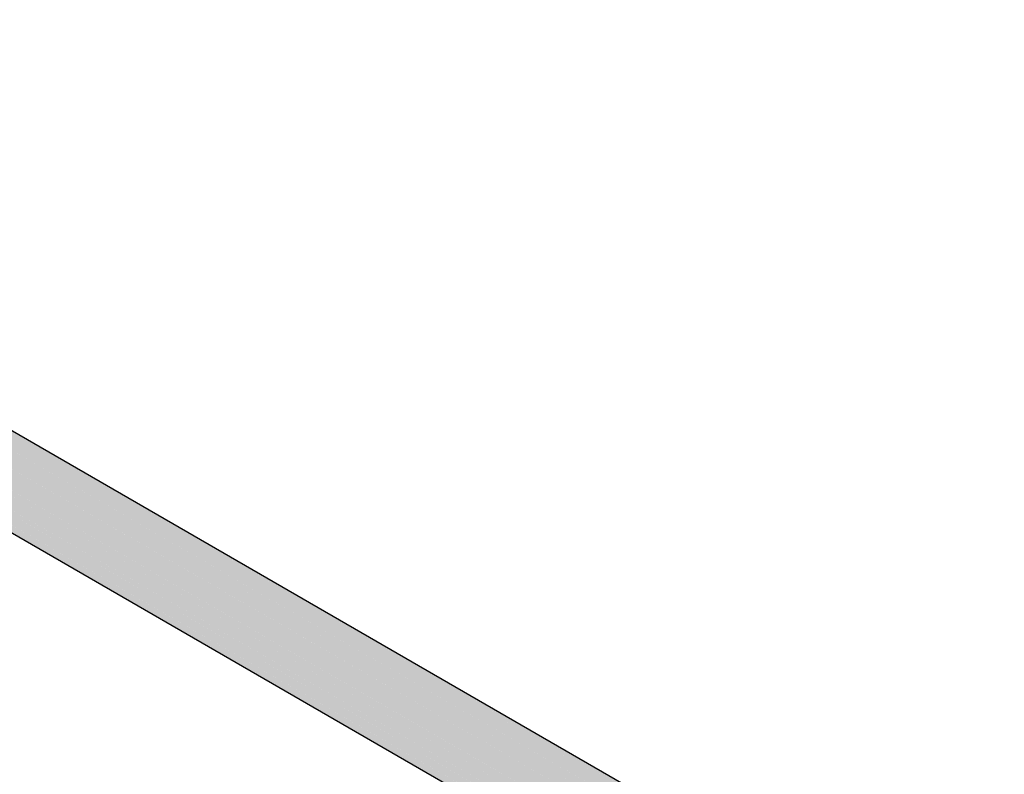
# Model space of a CAD drawing. Header units: millimetres. Extents: x 2 to 902, y -447 to 199.
# Tile 202 of 256: x 47.07 to 48.42, y 85.2 to 86.24. Entities that reach past the tile are written whole.
import ezdxf

# ---------------------------------------------------------------- set-up
doc = ezdxf.new("R2010")
doc.units = ezdxf.units.MM
doc.header["$MEASUREMENT"] = 0
doc.layers.add('AF-Condutos', color=4, linetype='Continuous', lineweight=25)

msp = doc.modelspace()

# ---------------------------------------------------------------- hatches: boundary and pattern name
at = {"layer": 'AF-Condutos', "linetype": 'Continuous'}
for points in [[(46.1221, 86.2176), (46.0781, 86.2431), (46.0625, 86.2445), (46.0446, 86.2363), (46.0275, 86.22), (46.1168, 86.1685), (49.7761, 84.0558), (46.1194, 86.1926), (46.1326, 86.185), (46.1329, 86.1854), (46.1195, 86.1931), (46.1329, 86.1854), (46.1326, 86.185), (49.7932, 84.0721), (46.144, 86.1971), (46.1213, 86.2103), (46.1441, 86.1971), (46.1443, 86.1973), (46.1213, 86.2106), (46.1443, 86.1973), (46.1441, 86.1971), (49.8111, 84.0803), (46.1488, 86.2021)], [(49.7997, 84.0945), (46.0781, 86.2431), (49.7928, 84.0909), (49.7942, 84.0904), (49.7977, 84.093), (49.8003, 84.0941)], [(46.1168, 86.1683), (46.1168, 86.1685), (46.0275, 86.22), (46.1165, 86.168), (46.1167, 86.1678), (49.7761, 84.0558), (46.1169, 86.1684)], [(49.7916, 84.0915), (46.1213, 86.2103), (49.7798, 84.0799), (49.7803, 84.0796), (49.7806, 84.0799), (49.7825, 84.0819), (49.7939, 84.0902)], [(46.0818, 86.1314), (49.7554, 84.0109), (46.0821, 86.1317), (46.1111, 86.115), (49.7554, 84.0109), (46.1138, 86.1401), (49.7627, 84.0342), (46.1139, 86.1408), (49.7627, 84.0342), (46.1167, 86.1678), (46.1164, 86.1679), (46.0989, 86.1494), (46.0985, 86.149), (46.0957, 86.146), (46.0985, 86.149), (46.0989, 86.1494), (46.1164, 86.1679), (46.0141, 86.1984), (46.0068, 86.1752), (46.0068, 86.1544), (46.0694, 86.1183), (49.7554, 83.9901)], [(49.7779, 84.0809), (46.1194, 86.1926), (49.7643, 84.0627), (49.7651, 84.0622), (49.7657, 84.0631), (49.7683, 84.0669), (49.7803, 84.0796)], [(49.7507, 84.0412), (49.7519, 84.0404), (49.7561, 84.049), (49.765, 84.0622), (49.7629, 84.0634), (46.1167, 86.1678)], [(49.7386, 83.9893), (49.7391, 83.9891), (49.7388, 83.991), (49.7397, 83.9992), (49.7377, 84.0003), (46.0068, 86.1544)], [(46.0692, 86.1181), (46.0141, 86.1396), (46.0615, 86.1122), (46.0629, 86.1114), (46.0684, 86.1173), (46.0629, 86.1114), (49.7627, 83.9754), (46.0695, 86.118)], [(49.7416, 84.019), (49.7433, 84.018), (49.7467, 84.0296), (49.7519, 84.0404), (49.7502, 84.0413), (46.1138, 86.1401)], [(49.738, 84.0003), (49.7397, 83.9993), (49.7408, 84.0098), (49.7433, 84.0179), (49.7418, 84.0188), (46.0818, 86.1314)]]:
    msp.add_hatch(color=151, dxfattribs=at).paths.add_polyline_path(points)

# ---------------------------------------------------------------- linework, layer by layer
at = {"layer": 'AF-Condutos'}
for p, q in [((49.7997, 84.0945), (46.0781, 86.2431)), ((46.0629, 86.1114), (49.7627, 83.9754))]:
    msp.add_line(p, q, dxfattribs=at)

doc.saveas('drawing.dxf')
